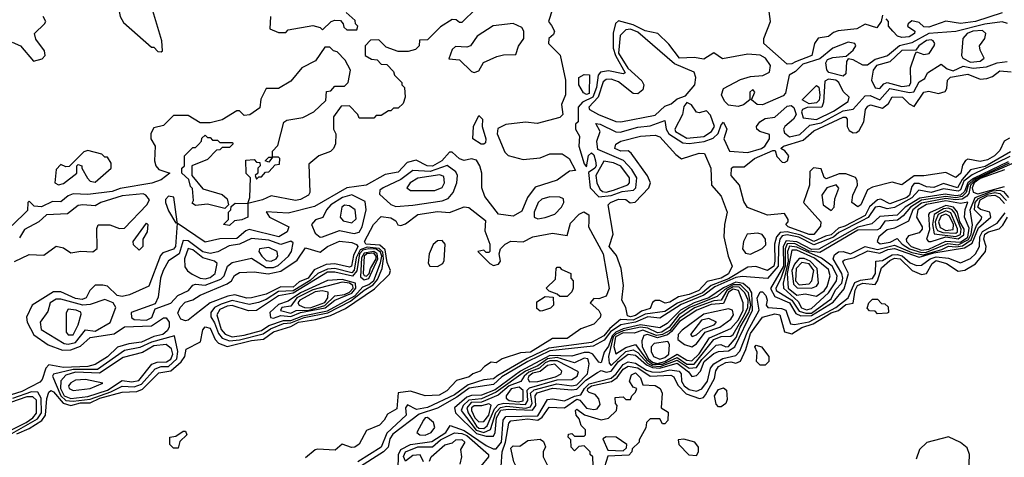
# Model space of a CAD drawing. Extents: x 2889633 to 3052318, y 540750 to 918690.
# Tile 35 of 256: x 3017106 to 3021134, y 562593 to 564382. Entities that reach past the tile are written whole.
import ezdxf

# ---------------------------------------------------------------- set-up
doc = ezdxf.new("R2010")
doc.units = 0

msp = doc.modelspace()

# ---------------------------------------------------------------- linework, layer by layer
at = {"layer": '0CON02XD'}
for points in [[(3017685, 564250), (3017690, 564255), (3017687.5, 564295), (3017638.3, 564458.3), (3017605, 564466.7), (3017520.5, 564429.5), (3017513.3, 564415), (3017516.7, 564395), (3017530.7, 564370.7), (3017645, 564270), (3017655, 564270), (3017671.7, 564251.7), (3017685, 564250)], [(3019286.2, 564425), (3019268.8, 564375), (3019281.7, 564358.3), (3019294.2, 564335), (3019289.1, 564320.9), (3019270, 564305), (3019269.2, 564285), (3019316.8, 564236.8), (3019339.2, 564135), (3019339.2, 564075), (3019322, 564035), (3019327.5, 563995), (3019315, 563982.5), (3019223, 563957), (3019175, 563963.3), (3019095, 563953.8), (3019062.3, 563937.7), (3019060, 563915), (3019090.8, 563840.8), (3019105, 563826.7), (3019165, 563810), (3019235, 563816.7), (3019275, 563833.8), (3019325, 563833.3), (3019353.3, 563815), (3019380, 563765), (3019355, 563763.3), (3019305, 563726), (3019215, 563696.7), (3019183.3, 563655), (3019160.3, 563599.6), (3019125, 563578.8), (3019065, 563587.5), (3019009.5, 563659.5), (3018996.7, 563695), (3018996.7, 563755), (3018988.8, 563785), (3018975, 563807.5), (3018955, 563812.5), (3018925, 563806.7), (3018905, 563813.3), (3018875, 563840), (3018865, 563840), (3018832.5, 563805), (3018795, 563783.3), (3018772.5, 563785), (3018727.5, 563807.5), (3018691.2, 563798.8), (3018655, 563758), (3018601.2, 563748.8), (3018523.9, 563706.1), (3018445, 563694.2), (3018312.3, 563617.7), (3018205, 563591.2), (3018115, 563596.7), (3018127.5, 563575), (3018207.5, 563535), (3018200, 563515), (3018165.6, 563494.4), (3018045, 563524), (3018030.9, 563519.1), (3017995, 563487.5), (3017925, 563486), (3017865, 563472.5), (3017750, 563550), (3017744.2, 563455), (3017735, 563444), (3017691.2, 563428.8), (3017681.7, 563418.3), (3017635, 563292.5), (3017555, 563256.7), (3017525, 563250), (3017505, 563254), (3017465, 563292.5), (3017446.4, 563296.4), (3017415, 563296.7), (3017393.8, 563275)], [(3018973, 564427), (3018915, 564370), (3018905, 564370), (3018891.7, 564381.7), (3018875, 564382.5), (3018827, 564353), (3018775, 564300), (3018741.7, 564298.3), (3018740, 564275), (3018725, 564260), (3018695, 564252.5), (3018655, 564252.5), (3018605, 564270), (3018575, 564300), (3018541.7, 564298.3), (3018520, 564275), (3018520, 564235), (3018545, 564220), (3018568.3, 564218.3), (3018585, 564200), (3018608.3, 564198.3), (3018635, 564170)], [(3020635, 564400), (3020630, 564375), (3020611.7, 564348.3), (3020565, 564363.3), (3020530, 564345), (3020453.9, 564336.1), (3020435, 564330), (3020415, 564313.3), (3020373, 564307), (3020357.5, 564285), (3020346.7, 564235), (3020280, 564210), (3020265, 564201.2), (3020245, 564200), (3020150, 564285), (3020150, 564305), (3020177.5, 564375), (3020172.5, 564415)], [(3017075, 564290), (3017110, 564275), (3017163, 564213), (3017198.3, 564221.7), (3017210, 564235), (3017207.5, 564255), (3017171.7, 564301.7), (3017167.5, 564325), (3017207.5, 564365), (3017212.5, 564375), (3017202.5, 564395)], [(3018132.5, 564395), (3018130, 564345), (3018165, 564330), (3018195, 564330)], [(3018195, 564330), (3018205, 564340), (3018305, 564357.5), (3018335, 564350), (3018345, 564340), (3018380, 564375), (3018395, 564380), (3018418.3, 564378.3), (3018430, 564365), (3018431.7, 564351.7), (3018445, 564340), (3018485, 564340), (3018490, 564355), (3018480, 564365), (3018478.3, 564378.3), (3018441.7, 564411.7)], [(3021147, 564367), (3021125, 564373.8), (3021054.2, 564364.2), (3020935, 564333.8), (3020825, 564325.5), (3020755, 564286.9), (3020704.5, 564275.5), (3020656.2, 564233.8), (3020605, 564219.4), (3020574.5, 564195.5), (3020555, 564195.5), (3020515, 564218), (3020495, 564222.5), (3020488.8, 564211.2), (3020485, 564160), (3020475, 564151.2), (3020415.5, 564165.5), (3020407.6, 564177.6), (3020404.2, 564205.8), (3020411.2, 564218.8), (3020432.5, 564227.5), (3020487.5, 564232.5), (3020515, 564256.7), (3020526.2, 564275), (3020522.5, 564285), (3020495, 564290), (3020432.5, 564265), (3020378.7, 564221.3), (3020309.4, 564200.6), (3020280.3, 564169.6), (3020253.8, 564155), (3020245.5, 564115.5), (3020238.3, 564081.7), (3020229.8, 564070.2), (3020145, 564034.5), (3020123.3, 564035), (3020100, 564055), (3020113.3, 564085), (3020105, 564096.2), (3020092.5, 564085), (3020093.3, 564055), (3020066.6, 564033.4), (3020045, 564027.5), (3020005, 564032.5), (3019989.3, 564049.3), (3019977.5, 564075), (3019985, 564100), (3020055, 564137.5), (3020095, 564149.2), (3020146, 564154), (3020173, 564167), (3020176.7, 564195), (3020156.7, 564225), (3020135, 564237.5), (3020085, 564240.8), (3019981.7, 564221.7), (3019945, 564246.2), (3019905, 564220), (3019865, 564226.7), (3019805, 564224.3), (3019761.2, 564281.2), (3019716.1, 564326.1), (3019665, 564336), (3019615, 564361.1), (3019555, 564376.7), (3019543, 564367), (3019533.6, 564326.4), (3019534, 564265), (3019543.3, 564235), (3019582.5, 564165), (3019575, 564160), (3019515, 564172.5), (3019482.2, 564167.8), (3019472.9, 564155), (3019465.4, 564104.6), (3019451.1, 564065), (3019408.8, 564045), (3019390, 564025), (3019390, 563965), (3019380, 563955), (3019380, 563935), (3019396.4, 563906.4), (3019393.3, 563865), (3019415, 563792.5), (3019425, 563780), (3019433, 563827), (3019445, 563837.5), (3019455, 563830), (3019462, 563805), (3019464, 563785), (3019458.6, 563775), (3019433.3, 563756.7), (3019440, 563695), (3019475, 563658)], [(3021125, 564410), (3021015.5, 564374.5), (3020955, 564366), (3020895, 564376.2), (3020825, 564350.8), (3020805, 564353.3), (3020785, 564370), (3020755, 564377.5), (3020740, 564365), (3020737.5, 564355), (3020767.5, 564335), (3020766.7, 564325), (3020745, 564312.5), (3020715, 564308.8), (3020697.5, 564315), (3020677.5, 564335), (3020660, 564355), (3020660, 564375), (3020650, 564385)], [(3018965, 564166.7), (3018985, 564173.3), (3019003.6, 564206.4), (3019058.3, 564231.7), (3019085, 564238.8), (3019135, 564240), (3019146.4, 564273.6), (3019168.8, 564305), (3019168.8, 564335), (3019160, 564350), (3019125, 564366.7), (3019043.6, 564356.4), (3018977.5, 564315), (3018950, 564275), (3018935, 564270), (3018888.3, 564271.7), (3018875, 564260), (3018861.7, 564221.7), (3018905, 564217.5), (3018955, 564170), (3018965, 564166.7)], [(3019565, 563964), (3019705, 563992), (3019745, 564028), (3019771.4, 564038.6), (3019795, 564058), (3019829.3, 564070.7), (3019867.5, 564115), (3019872.5, 564145), (3019865, 564167.5), (3019785, 564201.2), (3019635, 564330.5), (3019605, 564343.6), (3019585, 564340.6), (3019562.3, 564317.7), (3019556.2, 564245), (3019594.2, 564184.2), (3019651.7, 564131.7), (3019658.9, 564115), (3019655.7, 564095), (3019635, 564079.2), (3019615, 564080), (3019555, 564128), (3019525, 564139.2), (3019505, 564138), (3019492.5, 564127.5), (3019472.2, 564065), (3019433.8, 564025), (3019436.7, 564015), (3019473.3, 563995), (3019545, 563966), (3019565, 563964)], [(3020995, 564208.1), (3021035, 564212.9), (3021052, 564225), (3021035, 564257.5), (3021032.5, 564275), (3021054, 564305), (3021058, 564325), (3021045, 564337.1), (3021005, 564334.5), (3020982, 564325), (3020964.4, 564305.6), (3020958.8, 564235), (3020964.2, 564224.2), (3020995, 564208.1)], [(3020625, 564101.2), (3020640.5, 564119.5), (3020655, 564125.6), (3020715, 564109.5), (3020746.5, 564113.5), (3020752, 564125), (3020749.4, 564185), (3020768.8, 564241.2), (3020775, 564250), (3020805, 564240), (3020825.8, 564244.2), (3020846.7, 564275), (3020850, 564285), (3020843.3, 564295), (3020835, 564300), (3020815, 564297.1), (3020783.8, 564275), (3020772.5, 564257.5), (3020715, 564255.6), (3020665, 564210), (3020611.2, 564195), (3020598, 564175), (3020590.8, 564135), (3020605, 564103.8), (3020625, 564101.2)], [(3018635, 564170), (3018640, 564155), (3018670, 564125), (3018670, 564115), (3018680, 564105), (3018682.5, 564065), (3018675, 564040), (3018655, 564020), (3018635, 564020), (3018625, 564010), (3018615, 564010), (3018585, 563990), (3018565, 563990), (3018555, 563980), (3018495, 563980), (3018490, 563995), (3018455, 564030), (3018421.7, 564028.3), (3018390, 563985), (3018390, 563935), (3018400, 563915), (3018397.5, 563875), (3018390, 563855), (3018377, 563843), (3018330, 563825), (3018288.3, 563791.7), (3018292.5, 563675), (3018287.5, 563665), (3018255, 563646.7), (3018235, 563643.3), (3018135, 563662.5), (3018100, 563645), (3018040, 563630), (3018040, 563575), (3018015, 563563.3), (3017985, 563560), (3017965, 563540), (3017940, 563545), (3017960, 563565), (3017960, 563595), (3017970, 563605), (3017971.7, 563618.3), (3017988.3, 563631.7), (3018040, 563630), (3018047.5, 563655), (3018050, 563735), (3018033, 563753), (3018031.7, 563808.3), (3018065, 563810), (3018075, 563800), (3018088.3, 563798.3), (3018090, 563785), (3018080, 563775), (3018080, 563755), (3018070, 563745), (3018075, 563730), (3018085, 563740), (3018095, 563740), (3018111.7, 563758.3), (3018125, 563760), (3018151.7, 563788.3), (3018168.3, 563791.7), (3018170, 563815), (3018165, 563820), (3018140, 563820), (3018125, 563800), (3018110, 563805), (3018125, 563820), (3018140, 563820), (3018140, 563845), (3018161.7, 563868.3), (3018187, 563963), (3018198.3, 563971.7), (3018265, 563982.5), (3018310, 564005), (3018358.3, 564051.7), (3018361.7, 564088.3), (3018378.3, 564091.7), (3018395, 564110), (3018435, 564110), (3018450, 564125), (3018460, 564175), (3018437, 564217), (3018405, 564250), (3018390, 564255), (3018375, 564270), (3018355, 564270), (3018316.4, 564213.6), (3018260, 564185), (3018215, 564130), (3018165, 564100), (3018115, 564100), (3018093, 564057), (3018088.3, 564021.7), (3018047, 563993), (3018025, 563990), (3018005, 564010), (3017995, 564010), (3017935, 563972.5), (3017885, 563960), (3017845, 563960), (3017795, 563990), (3017735, 563990), (3017695, 563950), (3017655, 563940), (3017643, 563917), (3017642.5, 563895), (3017660, 563865), (3017657.5, 563805), (3017662.5, 563785), (3017675, 563770), (3017720, 563755), (3017685, 563727.5), (3017646.1, 563713.9), (3017517.7, 563692.3), (3017485, 563680), (3017385, 563667.5), (3017325, 563670), (3017305, 563662.5), (3017275, 563637.5), (3017240.7, 563639.3), (3017195, 563617.5), (3017165, 563620), (3017145, 563640), (3017140, 563635), (3017138.3, 563601.7), (3017075, 563540)], [(3019475, 563658), (3019525, 563663.5), (3019570.9, 563679.1), (3019616.7, 563685), (3019626.2, 563695), (3019630, 563735), (3019609.5, 563769.5), (3019576.7, 563806.7), (3019470.7, 563850.7), (3019467.5, 563885), (3019480, 563925), (3019463, 563957), (3019480, 563955), (3019545, 563923.8), (3019562.3, 563922.3), (3019635, 563942), (3019685, 563948), (3019745, 563970), (3019750, 563935), (3019762, 563915), (3019818.3, 563878.3), (3019845, 563875.5), (3019906.6, 563883.4), (3019942.5, 563897.5), (3019962.7, 563917.3), (3019975, 563952.5), (3019985, 563962.5), (3019998.6, 563935), (3019986.7, 563895), (3020010, 563845), (3020085, 563839.4), (3020140, 563855), (3020154.5, 563865.5), (3020173.8, 563895), (3020173.3, 563913.3), (3020133.3, 563925), (3020121.2, 563935), (3020120, 563945), (3020134, 563965), (3020155, 563978.1), (3020195, 563983.1), (3020245, 564028), (3020261.7, 564031.7), (3020272.9, 564022.9), (3020281.9, 563995), (3020271.9, 563975), (3020235.7, 563945), (3020230, 563935), (3020235, 563920), (3020255, 563902.9), (3020297.2, 563912.8), (3020338.7, 563951.3), (3020385, 563960.5), (3020475, 564010), (3020515, 564016), (3020565, 564070), (3020585, 564072), (3020625, 564054), (3020665, 564100), (3020745.8, 564084.2), (3020763, 564087), (3020785, 564127.5), (3020808.3, 564141.7), (3020820, 564165), (3020875, 564200), (3020900.3, 564180.4), (3020925, 564173.3), (3020965, 564191.4), (3021005.8, 564184.2), (3021061.2, 564188.8), (3021104.3, 564205.7), (3021145, 564211.2)], [(3020355, 563503.3), (3020335, 563504.4), (3020250, 563535), (3020240, 563545), (3020250, 563555), (3020250, 563565), (3020235, 563590), (3020165, 563582.5), (3020083.6, 563613.6), (3020068.3, 563638.3), (3020050, 563705), (3020016, 563745), (3020017.5, 563775), (3020025, 563780), (3020069.5, 563780.5), (3020112.5, 563815), (3020187, 563847), (3020197, 563847), (3020202.7, 563822.7), (3020225, 563800), (3020235, 563797.5), (3020247.5, 563805), (3020252.5, 563825), (3020236.4, 563846.4), (3020220, 563855), (3020230, 563865), (3020310.8, 563889.2), (3020355, 563927.5), (3020475, 563983.8), (3020485, 563983.3), (3020491.2, 563975), (3020491.2, 563945), (3020498.8, 563928.8), (3020515, 563920), (3020529.5, 563920.5), (3020540.5, 563929.5), (3020558.8, 563965), (3020566.2, 564015), (3020575, 564028.8), (3020586.4, 564033.6), (3020635, 564020), (3020660, 564040), (3020675, 564066.7), (3020717.5, 564065), (3020745, 564037.5), (3020765, 564027.5), (3020805, 564086), (3020825, 564089.2), (3020865, 564080.8), (3020891.7, 564088.3), (3020899.3, 564100.7), (3020901.2, 564135), (3020913.3, 564146.7), (3020985, 564158.8), (3021035, 564138.8), (3021061.7, 564141.7), (3021085, 564150), (3021115, 564173.3), (3021161.7, 564168.3)], [(3019425, 564076.7), (3019412.3, 564082.3), (3019393.3, 564115), (3019393.3, 564145), (3019415, 564157.5), (3019436.4, 564156.4), (3019435, 564080), (3019425, 564076.7)], [(3020365, 563974.5), (3020435, 564008.6), (3020495, 564047.5), (3020498.8, 564065), (3020475, 564088), (3020457.1, 564125), (3020445, 564134.4), (3020415, 564138.9), (3020400, 564130), (3020394.5, 564045), (3020386.7, 564025), (3020327.1, 564022.9), (3020308, 564015), (3020304.4, 564005), (3020310.8, 563980.8), (3020365, 563974.5)], [(3020335, 564038.5), (3020306.7, 564055), (3020365, 564113.3), (3020375.5, 564105.5), (3020379.6, 564075), (3020376.7, 564053.3), (3020365, 564041.5), (3020335, 564038.5)], [(3019835, 563897.8), (3019905, 563904.5), (3019935.7, 563925), (3019947.8, 563945), (3019932, 563992), (3019915, 564010), (3019885, 564000.8), (3019875, 564004), (3019853.9, 564033.9), (3019835, 564043.3), (3019822.5, 564027.5), (3019818, 563995), (3019786, 563935), (3019789.2, 563925), (3019835, 563897.8)], [(3019005, 563872.5), (3018993.3, 563873.3), (3018960, 563895), (3018962.5, 563945), (3018985, 563990), (3019000, 563975), (3018997.5, 563945), (3019012.5, 563895), (3019011.7, 563878.3), (3019005, 563872.5)], [(3017945, 563610), (3017875, 563627.5), (3017825, 563622.5), (3017811.7, 563631.7), (3017817.5, 563642.5), (3017812.5, 563692.5), (3017805, 563700), (3017798.3, 563728.3), (3017770, 563755), (3017770, 563775), (3017780, 563785), (3017780, 563825), (3017815, 563860), (3017825, 563860), (3017838.3, 563871.7), (3017850, 563885), (3017851.7, 563898.3), (3017865, 563910), (3017875, 563900), (3017885, 563900), (3017895, 563890), (3017915, 563890), (3017925, 563880), (3017975, 563880), (3017980, 563875), (3017965, 563860), (3017935, 563860), (3017925, 563850), (3017911.7, 563848.3), (3017875, 563810), (3017810, 563785), (3017810, 563745), (3017855, 563690), (3017935, 563666.7), (3017955, 563650), (3017960, 563625), (3017945, 563610)], [(3019605, 563167.1), (3019591.8, 563171.8), (3019585.6, 563205.6), (3019568.8, 563235), (3019576, 563295), (3019566, 563365), (3019547.7, 563417.7), (3019518, 563455), (3019534, 563505), (3019513.3, 563625), (3019522.5, 563635), (3019555, 563648), (3019585, 563646.7), (3019603.9, 563633.9), (3019623.9, 563636.1), (3019680, 563695), (3019686.7, 563715), (3019674.1, 563744.1), (3019607, 563837), (3019595, 563846.2), (3019565, 563844.2), (3019540, 563855), (3019545, 563872.5), (3019565, 563886), (3019645, 563906), (3019705, 563910), (3019725, 563902.5), (3019790.5, 563830.5), (3019813.6, 563813.6), (3019885, 563836.7), (3019907.5, 563835), (3019933.3, 563775), (3019936.7, 563705), (3019975, 563660), (3020000, 563595), (3019988.8, 563545), (3019986.7, 563495), (3020004, 563415), (3020020, 563375), (3020005, 563342.9), (3019976.2, 563325), (3019918.6, 563311.4), (3019883.8, 563275), (3019845, 563258.1), (3019801.2, 563248.8), (3019765, 563226.7), (3019746.4, 563223.6), (3019725, 563234), (3019705, 563233.8), (3019694.2, 563225.8), (3019685, 563200.8), (3019649.6, 563190.4), (3019625, 563173.3), (3019605, 563167.1)], [(3021155, 563897.5), (3021132.5, 563885), (3021115, 563847.5), (3021093.3, 563825), (3021065, 563808.8), (3021035, 563802), (3020985, 563811.2), (3020975, 563806.7), (3020962.5, 563787.5), (3020955.8, 563755), (3020935, 563737.5), (3020895, 563757.5), (3020805, 563743.8), (3020765, 563744.2), (3020715, 563707.5), (3020675, 563717.5), (3020595, 563697.5), (3020573.6, 563686.4), (3020547.5, 563625), (3020535, 563617.5), (3020510, 563635), (3020513.8, 563665), (3020533.3, 563705), (3020532.5, 563725), (3020525, 563737.5), (3020485, 563751.2), (3020458.3, 563751.7), (3020405, 563731.2), (3020396.4, 563736.4), (3020385, 563772.5), (3020353, 563777), (3020338.3, 563761.7), (3020336.7, 563705), (3020312.5, 563635), (3020383.3, 563555), (3020382.5, 563537.5), (3020355, 563503.3)], [(3017265, 563707.5), (3017285, 563712.5), (3017340, 563755), (3017340, 563785), (3017345, 563790), (3017360, 563785), (3017360, 563775), (3017383.6, 563733.6), (3017395, 563722.5), (3017415, 563717.5), (3017480, 563775), (3017480, 563795), (3017465, 563820), (3017455, 563820), (3017441.7, 563831.7), (3017385, 563847.5), (3017368.3, 563841.7), (3017308.3, 563781.7), (3017295, 563780), (3017275, 563790), (3017255, 563770), (3017250, 563715), (3017265, 563707.5)], [(3021157, 563823), (3021002, 563748), (3020968.5, 563721.5), (3020955, 563686.7), (3020945, 563680.6), (3020885, 563690.4), (3020835, 563676.1), (3020784.5, 563685.5), (3020755, 563653.3), (3020685, 563614.6), (3020655, 563608.8), (3020625, 563618.6), (3020605, 563615.5), (3020577, 563573), (3020550.4, 563559.6), (3020457.5, 563512.5), (3020435, 563493), (3020355, 563461.4), (3020292.7, 563492.7), (3020245, 563502.1), (3020225, 563498.8), (3020215.9, 563485), (3020210, 563455), (3020209.3, 563375), (3020165, 563323.5), (3020061.7, 563331.7), (3020035, 563327.7), (3019950.2, 563289.8), (3019905, 563255.9), (3019812.3, 563217.7), (3019725, 563162.1), (3019675, 563166.8), (3019625, 563146.2), (3019565, 563134.1), (3019523.4, 563106.6), (3019497.6, 563072.4), (3019452.6, 563047.4), (3019275, 563028), (3019185, 562984.7), (3019078.4, 562921.6), (3019045, 562891.2), (3018945, 562876.1), (3018895, 562839.2), (3018815, 562794.5), (3018740.8, 562769.1), (3018632.7, 562687.3), (3018620.9, 562669.1), (3018613.3, 562635), (3018595, 562615.5), (3018485, 562546.4)], [(3021158.9, 563841.1), (3021055, 563782), (3020995, 563768.8), (3020961, 563729), (3020942.5, 563695), (3020885, 563712.5), (3020845, 563696), (3020815, 563699.2), (3020785, 563712.9), (3020765, 563712.5), (3020755, 563700), (3020746.5, 563665), (3020735.6, 563655), (3020665, 563629.4), (3020628.3, 563648.3), (3020615, 563645.8), (3020582.6, 563617.4), (3020565, 563581.1), (3020481.5, 563538.5), (3020455, 563529.2), (3020425, 563502.1), (3020402.3, 563497.7), (3020355, 563474.6), (3020301.7, 563501.8), (3020245, 563514.1), (3020217.4, 563512.6), (3020201.4, 563495), (3020193.8, 563465), (3020195.5, 563395), (3020190.8, 563375), (3020165, 563356.7), (3020117, 563373), (3020085, 563370), (3020005, 563323), (3019934.1, 563295.9), (3019899.4, 563265), (3019797.2, 563222.8), (3019745, 563189.5), (3019665, 563178.9), (3019615, 563153.7), (3019564.2, 563155.8), (3019520.4, 563119.6), (3019495, 563089.4), (3019445, 563061.9), (3019270.7, 563039.3), (3019182.4, 562997.7), (3019062.1, 562927.9), (3019045, 562914.3), (3019005, 562910), (3018940.8, 562889.2), (3018885, 562849.1), (3018775, 562797.1), (3018728.8, 562788.8), (3018692, 562808), (3018684.3, 562795.7), (3018686.7, 562765), (3018608.5, 562691.5), (3018585, 562634), (3018490, 562575)], [(3018645, 563618.8), (3018715, 563624), (3018835, 563641.2), (3018858.8, 563651.2), (3018878.8, 563675), (3018893.8, 563715), (3018896.7, 563745), (3018890.5, 563760.5), (3018855, 563785.8), (3018785, 563761.5), (3018715, 563766), (3018665, 563729.2), (3018592.5, 563695), (3018580, 563685), (3018578.3, 563668.3), (3018625, 563626.7), (3018645, 563618.8)], [(3019505, 563676.5), (3019535, 563684.6), (3019593.5, 563706.5), (3019600, 563715), (3019600.6, 563735), (3019565, 563782.9), (3019535, 563797.1), (3019495.8, 563804.2), (3019462.5, 563745), (3019467.3, 563715), (3019479.2, 563689.2), (3019490, 563680), (3019505, 563676.5)], [(3021148.9, 563801.1), (3021007.1, 563732.9), (3020984.2, 563715), (3020970.9, 563679.1), (3020954.8, 563665.2), (3020935, 563662), (3020891.8, 563668.2), (3020787.8, 563652.2), (3020727.8, 563615), (3020695, 563582.5), (3020625, 563577.8), (3020592.2, 563547.8), (3020535, 563533.6), (3020375, 563443.3), (3020345, 563442), (3020285, 563474.2), (3020241.8, 563478.2), (3020229.6, 563455), (3020230.2, 563375), (3020176.7, 563283.3), (3020195, 563250.5), (3020254.7, 563224.7), (3020280.8, 563180.8), (3020302, 563172)], [(3021154.1, 563795.9), (3021010.9, 563729.1), (3020986.5, 563705), (3020978.4, 563675), (3020961, 563659), (3020935, 563653.9), (3020895, 563659.8), (3020795, 563643.6), (3020749.5, 563615), (3020720.4, 563579.6), (3020697.3, 563562.7), (3020645, 563558.6), (3020625, 563528), (3020615, 563522.9), (3020535, 563521.5), (3020379.8, 563430.2), (3020335.9, 563435.9), (3020275, 563467.3), (3020245, 563465.4), (3020237.2, 563445), (3020238, 563375), (3020218.9, 563321.1), (3020198.6, 563285), (3020200, 563275), (3020264.4, 563235), (3020295, 563190.9), (3020322.2, 563182.2)], [(3021165, 563792.6), (3021020.4, 563729.6), (3020995.2, 563705), (3020988.8, 563671.2), (3020979.8, 563660.2), (3020961.7, 563648.3), (3020934.7, 563645.3), (3020895, 563651.1), (3020795, 563632.2), (3020759.5, 563605), (3020742, 563558), (3020685, 563530), (3020655, 563522.5), (3020620.8, 563495), (3020613.8, 563475), (3020625.7, 563465.7), (3020667.1, 563472.9), (3020695, 563487.5), (3020715.6, 563465), (3020745.6, 563445), (3020795, 563430)], [(3018705, 563683.3), (3018805, 563684), (3018833.9, 563696.1), (3018843.8, 563715), (3018840.7, 563740.7), (3018825, 563748), (3018735, 563733.8), (3018703.3, 563715), (3018690, 563695), (3018705, 563683.3)], [(3021135, 563767.9), (3021035, 563732.9), (3021011, 563715), (3021001.7, 563695), (3021006.9, 563677), (3021025, 563669.6), (3021135, 563700)], [(3020425, 563602.5), (3020437.5, 563615), (3020440.7, 563649.3), (3020456.4, 563693.6), (3020446.4, 563706.4), (3020407.5, 563695), (3020387.5, 563665), (3020392.5, 563625), (3020425, 563602.5)], [(3017085, 563393.8), (3017145, 563422.5), (3017205, 563420), (3017255, 563456.7), (3017285, 563450), (3017315, 563428.8), (3017356.4, 563436.4), (3017405, 563432.5), (3017423, 563447), (3017421.2, 563528.8), (3017427, 563543), (3017475, 563543.3), (3017515, 563528.8), (3017535, 563530), (3017626.7, 563625), (3017637.5, 563645), (3017622.5, 563665), (3017610.7, 563670.7), (3017525, 563661.9), (3017437.5, 563635), (3017415, 563621.2), (3017365, 563625.8), (3017345, 563622), (3017301.2, 563588.8), (3017216.4, 563583.6), (3017184.4, 563555.6), (3017125.9, 563524.1), (3017105, 563490)], [(3017745, 563550), (3017750, 563555), (3017737, 563657), (3017715, 563660), (3017703.3, 563646.7), (3017702.5, 563635), (3017715, 563600), (3017745, 563550)], [(3018335, 563493.3), (3018345, 563493.8), (3018415, 563520), (3018475, 563508), (3018495, 563513.8), (3018507.5, 563535), (3018523.8, 563605), (3018519.3, 563639.3), (3018465, 563665.8), (3018426.7, 563655), (3018378.8, 563625), (3018361.2, 563605), (3018346.4, 563573.6), (3018316.4, 563563.6), (3018300, 563545), (3018315, 563510), (3018335, 563493.3)], [(3019225, 563567.5), (3019255, 563573.3), (3019295, 563587.5), (3019322.5, 563615), (3019332.5, 563635), (3019330, 563650), (3019315, 563656.7), (3019275, 563658), (3019242.3, 563647.7), (3019226.7, 563635), (3019210, 563595), (3019210, 563575), (3019225, 563567.5)], [(3020302, 563172), (3020345, 563172.3), (3020433.1, 563226.9), (3020478.5, 563281.4), (3020496.2, 563345), (3020476, 563385), (3020473.8, 563395), (3020480, 563400), (3020520, 563410), (3020575, 563436.5), (3020625, 563426.9), (3020657.4, 563442.6), (3020685, 563446), (3020785, 563410.9), (3020845, 563428.5), (3020970.5, 563449.5), (3021001.7, 563468.3), (3021028.5, 563531.5), (3021078.9, 563575), (3021074.5, 563594.5), (3021036.2, 563606.2), (3021025.6, 563615), (3021035, 563645.3), (3021065, 563661.3), (3021095, 563664.6), (3021113.3, 563655), (3021135, 563630.5)], [(3020322.2, 563182.2), (3020345, 563183), (3020425, 563241.4), (3020442.8, 563277.2), (3020468.9, 563305), (3020473.5, 563325), (3020468.9, 563345), (3020434, 563405), (3020439.7, 563420.3), (3020455, 563432.9), (3020474.3, 563434.3), (3020505, 563424.5), (3020564.5, 563455.5), (3020615, 563442.1), (3020685, 563460), (3020755, 563429.7), (3020801.4, 563421.4), (3020877.7, 563442.3), (3020905, 563456), (3020935, 563452.9), (3020962.1, 563457.9), (3020997.9, 563482.1), (3021019.4, 563540.6), (3021039.2, 563565), (3021041.2, 563575), (3021011.2, 563605), (3021015, 563634.2), (3021028.6, 563651.4), (3021065, 563668.7), (3021095.2, 563675.2), (3021115, 563671.5), (3021143.3, 563643.2)], [(3020795, 563430), (3020815, 563431.8), (3020902.3, 563467.7), (3020945, 563462.3), (3020987.2, 563482.8), (3020998.3, 563505), (3021003.6, 563543.6), (3020994.4, 563604.5), (3021014.7, 563655.3), (3021085, 563682), (3021115.3, 563685.3), (3021130.2, 563680.2), (3021151.1, 563655)], [(3017095, 562688.9), (3017145, 562710.5), (3017197, 562743), (3017211.5, 562765), (3017217, 562833), (3017225, 562860), (3017233.6, 562866.4), (3017245, 562861.2), (3017284.6, 562814.6), (3017315, 562804.5), (3017355, 562816.2), (3017395, 562816.2), (3017433.8, 562835), (3017525, 562859.4), (3017585, 562861.9), (3017608.3, 562871.7), (3017675, 562938.6), (3017725, 562946.7), (3017767.2, 562982.8), (3017782, 563005), (3017787.5, 563035), (3017846.2, 563065), (3017855.9, 563114.1), (3017865, 563126.2), (3017885, 563121.2), (3017905.8, 563075), (3017919.4, 563059.4), (3017955, 563045.6), (3018055, 563071.1), (3018103.4, 563076.6), (3018144.7, 563105.4), (3018215, 563127.8), (3018246.2, 563145), (3018317.1, 563157.1), (3018377.1, 563172.9), (3018438.9, 563201.1), (3018557.9, 563282.1), (3018618.3, 563341.7), (3018623, 563357), (3018608.9, 563388.9), (3018601.2, 563441.2), (3018579.6, 563459.6), (3018522.5, 563465), (3018516.7, 563475), (3018553.3, 563545), (3018585, 563577.5), (3018625, 563572.5), (3018645, 563560), (3018653.6, 563543.6), (3018665, 563540), (3018685, 563547.5), (3018735, 563586), (3018815, 563598), (3018865, 563593.3), (3018925, 563616.7), (3018943.6, 563613.6), (3019011.7, 563561.7), (3019009.3, 563519.3), (3019030, 563465), (3019030, 563435), (3019025, 563430), (3019015, 563430), (3019005, 563440), (3018980, 563435), (3019030, 563385), (3019045, 563377.5), (3019065, 563382.5), (3019072.5, 563395), (3019067.5, 563425), (3019072.5, 563445), (3019092.5, 563465), (3019115, 563476.2), (3019165, 563473.8), (3019205, 563493.8), (3019285, 563510), (3019345, 563500), (3019359.3, 563550.7), (3019395, 563587.5), (3019413.9, 563596.1), (3019433.6, 563583.6), (3019433.6, 563556.4), (3019432.5, 563535), (3019492.9, 563425), (3019517, 563283), (3019505, 563252), (3019475, 563241.2), (3019455, 563242.5), (3019440, 563225), (3019475, 563193.3), (3019483, 563177), (3019480, 563165), (3019455, 563137.5), (3019401.7, 563118.3), (3019345, 563078.8), (3019285, 563078.8), (3019195, 563023.1), (3019155, 563020), (3019080, 562995), (3019055, 562980), (3019035, 562982.5), (3019007.5, 562965), (3018990, 562945), (3018960, 562935), (3018945, 562922.5), (3018893, 562907), (3018853.3, 562865), (3018822.3, 562847.7), (3018765, 562843.8), (3018705, 562863.3), (3018655, 562856.7), (3018648.8, 562791.2), (3018610.7, 562769.3), (3018597.5, 562745), (3018577.5, 562725), (3018525, 562702.5), (3018495, 562647.5), (3018477.5, 562635), (3018463.9, 562633.9), (3018425, 562646.7), (3018397, 562623), (3018325, 562626), (3018315, 562624), (3018275, 562590.8)], [(3018465, 563551.2), (3018482.3, 563567.7), (3018478.8, 563605), (3018455, 563621.2), (3018435, 563623.3), (3018423.3, 563615), (3018416.7, 563575), (3018429.3, 563559.3), (3018465, 563551.2)], [(3020795, 563439.7), (3020825, 563443.9), (3020895, 563476.8), (3020955, 563472.4), (3020985, 563493.3), (3020990.3, 563530.3), (3020971.2, 563575), (3020973.3, 563606.7), (3020985, 563636.2), (3020955, 563631.1), (3020895, 563641.9), (3020815, 563626.7), (3020779.5, 563605), (3020774.4, 563575), (3020797.5, 563535), (3020797.1, 563525), (3020785, 563510.8), (3020741.7, 563498.3), (3020731.9, 563485), (3020733.1, 563475), (3020752.5, 563455), (3020795, 563439.7)], [(3020835, 563474.6), (3020895, 563494.8), (3020945, 563486.7), (3020968.1, 563501.9), (3020969.2, 563525), (3020951.9, 563555), (3020942.2, 563595), (3020925.6, 563615.6), (3020895, 563622.1), (3020827.3, 563592.7), (3020823.1, 563585), (3020827.4, 563522.6), (3020815.8, 563485), (3020823.3, 563475), (3020835, 563474.6)], [(3020935, 563495.9), (3020955, 563503.8), (3020956.7, 563525), (3020931.1, 563591.1), (3020920, 563605), (3020905, 563611.2), (3020885, 563608.9), (3020846.2, 563585), (3020839.7, 563545), (3020846.5, 563506.5), (3020935, 563495.9)], [(3018652.5, 562475), (3018655.5, 562605), (3018665.7, 562625), (3018705, 562645.4), (3018792.4, 562657.6), (3018850, 562695), (3018866.4, 562723.6), (3018925, 562702.5), (3019015, 562641.1), (3019042.5, 562627.5), (3019055, 562627.8), (3019076.9, 562655), (3019084.5, 562745), (3019095, 562760), (3019225, 562762.1), (3019265, 562830), (3019285, 562832.5), (3019335, 562824.3), (3019375, 562843.1), (3019401.9, 562848.1), (3019415.9, 562875), (3019435, 562894.1), (3019525, 562917.3), (3019546, 562934), (3019575, 562972.9), (3019595, 562983.8), (3019625, 562977.9), (3019669.7, 562949.6), (3019692.4, 562942.4), (3019725, 562941.3), (3019765, 562950.7), (3019804, 562945), (3019812.5, 562935), (3019813.5, 562905), (3019824.7, 562884.7), (3019845, 562870.5), (3019875, 562863.3), (3019896.3, 562873.7), (3019920, 562905), (3019932, 562958), (3019945.7, 562975), (3019982.4, 562997.6), (3020035, 563008.9), (3020052.4, 563027.6), (3020085, 563110), (3020130.6, 563195), (3020123.5, 563243.5), (3020135, 563269.2), (3020145, 563270), (3020158.2, 563255), (3020164.3, 563235), (3020160, 563215), (3020166.1, 563206.1), (3020222, 563202), (3020240, 563195), (3020259.2, 563139.2), (3020275, 563135.6), (3020335, 563147.2), (3020445, 563206.1), (3020494.7, 563245.4), (3020521.7, 563308.2), (3020545, 563317.8), (3020595, 563324.3), (3020606.9, 563345), (3020608.8, 563395), (3020635, 563398.2), (3020675, 563420.4), (3020695, 563421.6), (3020716.4, 563416.4), (3020748.7, 563388.7), (3020775, 563376.7), (3020795, 563378.6), (3020831.1, 563405), (3020855, 563412.3), (3020905, 563407.3), (3020955, 563387.5), (3020995, 563405.8), (3021015.4, 563424.6), (3021032.2, 563455), (3021033.5, 563495), (3021044.4, 563515.6), (3021105, 563550), (3021137.6, 563592.4)], [(3019076, 562555), (3019079.2, 562615), (3019092.9, 562655), (3019107.3, 562732.7), (3019115, 562742), (3019185, 562750.8), (3019225, 562745.4), (3019243, 562757), (3019271.7, 562798.3), (3019335, 562795.7), (3019385, 562830.5), (3019397.3, 562827.3), (3019425, 562794.3), (3019455, 562788), (3019468.6, 562791.4), (3019480.7, 562809.3), (3019475, 562832.5), (3019460, 562850), (3019435, 562857.5), (3019428.6, 562865), (3019430.5, 562875), (3019445, 562885.4), (3019527.3, 562902.7), (3019550.5, 562919.5), (3019575, 562952.9), (3019595, 562965.5), (3019635, 562958.5), (3019685.5, 562925.5), (3019769.4, 562929.4), (3019782, 562922), (3019798.6, 562888.6), (3019832.1, 562852.1), (3019886.4, 562833.6), (3019902.7, 562837.3), (3019912.1, 562847.9), (3019948.6, 562915), (3019953.2, 562946.8), (3019965, 562963.8), (3019995, 562980.8), (3020015, 562984), (3020035, 562977.5), (3020054.3, 562985.7), (3020076.7, 563033.3), (3020095, 563099.2), (3020145, 563166), (3020195, 563179.2), (3020215, 563176), (3020235, 563106.7), (3020265, 563098), (3020305, 563124.3), (3020351.6, 563138.4), (3020425, 563183.5), (3020455, 563193.1), (3020485, 563218.1), (3020515, 563223.3), (3020523.9, 563276.1), (3020532.9, 563295), (3020555, 563304.4), (3020605, 563300), (3020615.6, 563314.5), (3020631.7, 563368.3), (3020665, 563397.8), (3020685, 563407.1), (3020707.5, 563405), (3020757.4, 563357.4), (3020795, 563340), (3020815.9, 563344.1), (3020838, 563385), (3020855, 563397.5), (3020896.7, 563385), (3020945, 563354), (3020971.7, 563358.3), (3021015.6, 563384.5), (3021056.2, 563435), (3021059.2, 563455), (3021050, 563485), (3021054.4, 563505), (3021068.8, 563515), (3021112.7, 563527.3), (3021127.9, 563542.1), (3021146.2, 563575)], [(3020935, 563509.5), (3020941.9, 563515), (3020942.5, 563527.5), (3020915, 563592.7), (3020895, 563600), (3020862.9, 563585), (3020851.2, 563555), (3020853.2, 563533.2), (3020860.9, 563520.9), (3020882, 563512), (3020935, 563509.5)], [(3020895, 563520.8), (3020925, 563524.5), (3020926.4, 563545), (3020909.2, 563579.1), (3020895, 563587.3), (3020875, 563580), (3020864, 563555), (3020872, 563532), (3020895, 563520.8)], [(3017595, 563440), (3017571.7, 563461.7), (3017570, 563475), (3017625, 563550), (3017630, 563545), (3017627.5, 563515), (3017610, 563485), (3017610, 563455), (3017595, 563440)], [(3020095, 563423.3), (3020143.6, 563446.4), (3020158.3, 563461.7), (3020156.7, 563485), (3020143.6, 563503.6), (3020125, 563510), (3020082.5, 563505), (3020067.5, 563475), (3020063.3, 563445), (3020075, 563427.5), (3020095, 563423.3)], [(3017625, 563154.3), (3017646.2, 563165), (3017660, 563200), (3017725, 563223.3), (3017753.3, 563255), (3017796.7, 563275), (3017815, 563296.7), (3017825, 563301.2), (3017865, 563297.1), (3017929.1, 563320.9), (3017942, 563335), (3017955.9, 563374.1), (3017975, 563388.8), (3018055, 563406.7), (3018115, 563368.6), (3018145, 563369.4), (3018163.4, 563376.6), (3018206.2, 563415), (3018218, 563435), (3018225, 563470), (3018215, 563476.7), (3018175, 563462.5), (3018125, 563481.1), (3018055, 563487.5), (3018005.6, 563464.5), (3017963, 563457), (3017917.3, 563432.7), (3017885, 563425.8), (3017855, 563433.1), (3017795, 563478.6), (3017775, 563478.8), (3017759.2, 563425), (3017715, 563396.2), (3017693.2, 563356.8), (3017682.5, 563325), (3017672.3, 563247.7), (3017660, 563220), (3017562.5, 563185), (3017563.3, 563165), (3017575, 563156.7), (3017625, 563154.3)], [(3017785, 563151.4), (3017765, 563158), (3017752.7, 563182.7), (3017762, 563205), (3017783, 563227), (3017815, 563236.2), (3017845, 563256.2), (3017955, 563302), (3017972, 563315), (3017985, 563336.7), (3018005, 563348.8), (3018065, 563351.2), (3018123, 563343), (3018175, 563354.2), (3018241.2, 563398.8), (3018275, 563450), (3018335, 563431.2), (3018365.8, 563454.2), (3018415, 563476.2), (3018465, 563471.2), (3018483.6, 563463.6), (3018488.8, 563455), (3018472, 563418), (3018463.3, 563375), (3018455, 563370.8), (3018395, 563384.4), (3018359.2, 563380.8), (3018310.5, 563359.5), (3018286.7, 563325), (3018249.6, 563310.4), (3018225, 563288.9), (3018175, 563290.5), (3018115, 563260), (3018055, 563244.4), (3018035, 563243.1), (3017986.8, 563256.8), (3017958.3, 563251.7), (3017885.7, 563224.3), (3017823.3, 563175), (3017795, 563154.3), (3017785, 563151.4)], [(3017965, 563069.5), (3018005, 563073.8), (3018102.1, 563097.9), (3018131.9, 563118), (3018185, 563139.6), (3018215, 563143.4), (3018270, 563165), (3018366.9, 563183.1), (3018459.2, 563230.8), (3018515, 563276.5), (3018552.2, 563297.8), (3018570.4, 563319.6), (3018588.9, 563365), (3018594.8, 563405), (3018591.9, 563431.8), (3018577, 563447), (3018527.7, 563452.3), (3018498.3, 563441.7), (3018482, 563408), (3018475, 563358), (3018465, 563347.5), (3018395, 563364.6), (3018365, 563362), (3018325.3, 563344.8), (3018295, 563316.1), (3018225, 563274.3), (3018165, 563270.4), (3018115, 563238.5), (3018083.4, 563226.6), (3018045, 563218.1), (3017975, 563234.5), (3017930.2, 563219.8), (3017902.5, 563205), (3017888.1, 563185), (3017887.9, 563167.9), (3017902.9, 563142.9), (3017919.6, 563099.6), (3017935, 563080), (3017965, 563069.5)], [(3018135, 563394.3), (3018155.5, 563404.5), (3018162, 563415), (3018158.8, 563435), (3018125, 563451.2), (3018087.5, 563445), (3018083.8, 563435), (3018096.2, 563415), (3018115, 563398), (3018135, 563394.3)], [(3018815, 563373.3), (3018837.5, 563385), (3018843, 563397), (3018846.7, 563465), (3018835, 563480), (3018815, 563477.5), (3018797, 563463), (3018781.2, 563425), (3018777, 563387), (3018783.9, 563373.9), (3018815, 563373.3)], [(3020325, 563195.6), (3020345, 563201.4), (3020414.6, 563265.4), (3020447.5, 563315), (3020450.6, 563335), (3020429.4, 563375), (3020386.5, 563406.5), (3020285, 563452.3), (3020255, 563456.2), (3020246.6, 563435), (3020249.1, 563395), (3020229.6, 563305), (3020230.6, 563285), (3020290.7, 563230.7), (3020304.7, 563204.7), (3020325, 563195.6)], [(3017865, 563323.1), (3017885, 563328.6), (3017906.2, 563345), (3017913.8, 563385), (3017902.5, 563395), (3017855, 563408.9), (3017815, 563440.6), (3017795, 563446), (3017780.8, 563405), (3017782, 563372), (3017792.5, 563355), (3017812.2, 563342.2), (3017845, 563325.7), (3017865, 563323.1)], [(3017975, 563086.2), (3018025, 563092.7), (3018095, 563112.1), (3018125, 563131.5), (3018185, 563152.3), (3018215, 563152.3), (3018265, 563172), (3018365, 563191.8), (3018476.7, 563253.3), (3018509.7, 563290.3), (3018535, 563299.4), (3018554.5, 563315.5), (3018582, 563388), (3018587.2, 563415), (3018581.7, 563431.7), (3018565, 563443.8), (3018534.5, 563445.5), (3018510.2, 563439.8), (3018496, 563425), (3018484.7, 563355), (3018466.9, 563333.1), (3018395, 563350.4), (3018365, 563349.4), (3018225, 563264.3), (3018165, 563253.8), (3018075, 563192.9), (3018042.4, 563192.4), (3017975, 563213.3), (3017955, 563211.5), (3017925, 563196.9), (3017913.1, 563175), (3017930.4, 563115), (3017946.1, 563096.1), (3017975, 563086.2)], [(3018515, 563318.9), (3018535, 563324), (3018571.7, 563405), (3018569.1, 563425), (3018555, 563433.8), (3018515, 563427.1), (3018505, 563408), (3018500.6, 563330.6), (3018515, 563318.9)], [(3018525, 563333.8), (3018536, 563344), (3018540.7, 563365), (3018564.8, 563405), (3018565, 563415.5), (3018555, 563426.9), (3018525.6, 563425), (3018514.8, 563415), (3018510.9, 563345), (3018515, 563335.7), (3018525, 563333.8)], [(3020365, 563251.5), (3020396.5, 563273.5), (3020409.2, 563290.8), (3020420.8, 563335), (3020415, 563361.2), (3020357.4, 563407.4), (3020285, 563439.6), (3020265, 563440), (3020246.1, 563345), (3020249.2, 563285), (3020285, 563255.4), (3020318.9, 563261.1), (3020365, 563251.5)], [(3019345, 563250), (3019315, 563250), (3019305, 563260), (3019271.7, 563271.7), (3019260, 563285), (3019298.3, 563321.7), (3019300, 563365), (3019305, 563370), (3019315, 563370), (3019321.7, 563361.7), (3019360, 563345), (3019360, 563325), (3019370, 563315), (3019370, 563285), (3019365, 563270), (3019345, 563250)], [(3020345, 563284.6), (3020365, 563292.9), (3020374.3, 563305), (3020367.9, 563365), (3020340, 563395), (3020315, 563405.3), (3020294.7, 563405.3), (3020275, 563382.2), (3020265, 563356.2), (3020271, 563301.1), (3020286.5, 563286.5), (3020345, 563284.6)], [(3020295, 563298.8), (3020335, 563302.5), (3020347.1, 563315), (3020355, 563356.2), (3020335, 563384.5), (3020305, 563390), (3020282.5, 563365), (3020280, 563315), (3020295, 563298.8)], [(3018145, 563162.1), (3018175, 563173), (3018215, 563168.8), (3018254.8, 563185.2), (3018355.1, 563204.8), (3018395, 563235.5), (3018465.4, 563264.6), (3018480.8, 563285), (3018479.5, 563305), (3018425, 563319.5), (3018365, 563315.6), (3018255, 563265.2), (3018205, 563230.9), (3018165, 563218.2), (3018130, 563185), (3018132, 563165), (3018145, 563162.1)], [(3018215, 563182.5), (3018236.9, 563193.2), (3018290, 563195), (3018355, 563213.9), (3018395, 563253.6), (3018435, 563258.6), (3018455, 563268.2), (3018469.7, 563285), (3018469.3, 563295), (3018455.5, 563305.5), (3018425, 563308.9), (3018305, 563277.1), (3018240.4, 563245), (3018215, 563211.2), (3018178.8, 563205), (3018173, 563193), (3018215, 563182.5)], [(3019015, 562679.6), (3019045, 562680), (3019051.5, 562695), (3019056.5, 562755), (3019074.8, 562785.2), (3019105, 562790.6), (3019204, 562786), (3019217.7, 562805), (3019214.4, 562845), (3019223.4, 562856.6), (3019285, 562875.4), (3019365, 562868.5), (3019385, 562871.8), (3019422.2, 562907.8), (3019470, 562940), (3019485, 562947.5), (3019505, 562940.6), (3019525, 562944.6), (3019556.2, 562985), (3019595, 563014.6), (3019625, 563011.2), (3019670.5, 562970.5), (3019695, 562959.6), (3019725, 562958), (3019795, 562977.3), (3019842, 562942), (3019855, 562923.8), (3019875, 562927.5), (3019891.4, 562945), (3019905.9, 562984.1), (3019945, 563017.8), (3019964.5, 563025.5), (3020005, 563028), (3020030.9, 563045), (3020104.2, 563195), (3020100.9, 563265), (3020091.3, 563281.3), (3020065, 563304), (3020035, 563309.6), (3019985, 563285.7), (3019924.8, 563245.2), (3019864.9, 563225.2), (3019809.5, 563195), (3019755, 563140.6), (3019725, 563122.9), (3019645, 563134.3), (3019575, 563118.4), (3019545.4, 563104.6), (3019529.8, 563090.2), (3019515, 563047.1), (3019496.4, 563023.6), (3019485, 562980), (3019475, 562982.5), (3019450, 563015), (3019435, 563021.5), (3019415, 563021.8), (3019365, 563006.5), (3019275, 563009.3), (3019154.5, 562945), (3019051, 562869), (3018995, 562847.1), (3018955, 562846.2), (3018935, 562838.8), (3018884.6, 562795.4), (3018889.4, 562775), (3018975, 562690.3), (3019015, 562679.6)], [(3019845, 562957.3), (3019875, 562960.6), (3019896.6, 562993.4), (3019955, 563052), (3019973.9, 563053.9), (3019994.5, 563044.5), (3020005, 563046), (3020036.6, 563083.4), (3020053.2, 563125), (3020089.4, 563185), (3020096.5, 563213.5), (3020088, 563265), (3020055, 563298.2), (3020025, 563298), (3019990.9, 563279.1), (3019959.7, 563250.3), (3019846.5, 563205), (3019801.8, 563175), (3019762.7, 563125), (3019732.5, 563105), (3019715, 563101.3), (3019675, 563121.2), (3019645.3, 563124.7), (3019575, 563110.6), (3019545, 563096.7), (3019534.4, 563085), (3019514.4, 563005), (3019517.5, 562977.5), (3019525, 562968.8), (3019585, 563025.4), (3019615, 563031.8), (3019635, 563021.8), (3019675, 562976.8), (3019695, 562967), (3019725.4, 562964.6), (3019795, 562990), (3019845, 562957.3)], [(3019735, 562973.3), (3019795, 563001.4), (3019835, 562974.1), (3019865, 562974.5), (3019945, 563074.5), (3019975, 563087.1), (3020015, 563088.6), (3020024, 563095), (3020071.6, 563175), (3020084.6, 563205), (3020085.7, 563235.7), (3020072.7, 563265), (3020049, 563289), (3020025, 563289.6), (3019999.3, 563275), (3019975, 563235.6), (3019945, 563232.2), (3019866.2, 563203.8), (3019805, 563162.5), (3019765, 563112), (3019735, 563094.8), (3019710.9, 563090.9), (3019655, 563112.9), (3019620, 563100), (3019575, 563102.6), (3019542.7, 563085), (3019536.7, 563046.7), (3019545, 563015.8), (3019585, 563042.1), (3019625, 563054.2), (3019671.2, 562991.2), (3019695, 562974.1), (3019735, 562973.3)], [(3017393.8, 563275), (3017378.8, 563245), (3017361.7, 563238.3), (3017335, 563242.2), (3017275, 563269.2), (3017245, 563269.2), (3017157.5, 563215), (3017133.6, 563166.4), (3017136.2, 563145), (3017164.1, 563094.1), (3017222.3, 563052.3), (3017281.1, 563031.1), (3017315, 563031.9), (3017355, 563047.1), (3017395, 563082.9), (3017492.3, 563097.7), (3017535, 563126.2), (3017645, 563130), (3017695, 563163.8), (3017705, 563163.8), (3017717.1, 563145), (3017717.1, 563125), (3017709.8, 563110.2), (3017691.2, 563095), (3017655, 563086.9), (3017605, 563063.5), (3017552.8, 563057.2), (3017506.6, 563043.4), (3017465, 563004.2), (3017415, 562971.9), (3017385, 562963.8), (3017285, 562960.5), (3017225, 562971.2), (3017213.1, 562956.9), (3017198.3, 562911.7), (3017189.2, 562900.8), (3017115, 562862.7), (3017071.1, 562848.9)], [(3018295, 563204.4), (3018355, 563226.5), (3018367.1, 563245), (3018368.3, 563268.3), (3018343.8, 563273.8), (3018315, 563270), (3018252, 563235), (3018244.3, 563225), (3018248.8, 563215), (3018271.2, 563205), (3018295, 563204.4)], [(3019235, 563190), (3019221.7, 563201.7), (3019221.7, 563228.3), (3019255, 563250), (3019288.3, 563248.3), (3019290, 563215), (3019277, 563203), (3019245, 563192.5), (3019235, 563190)], [(3019715, 562976.7), (3019745, 562984.5), (3019795, 563014.6), (3019835, 562989.6), (3019855, 562987.5), (3019885, 563016.7), (3019928.5, 563081.5), (3020015, 563119.4), (3020046, 563155), (3020066.2, 563195), (3020065.8, 563225), (3020046.5, 563275), (3020025, 563280), (3020005, 563267.8), (3019985, 563221.2), (3019935, 563217.5), (3019875.8, 563194.2), (3019805, 563147.7), (3019773.1, 563106.9), (3019755.9, 563094.1), (3019715, 563080.9), (3019674.6, 563095.4), (3019658.9, 563091.1), (3019650.9, 563069.1), (3019652.3, 563045), (3019678.8, 562995), (3019695, 562982.3), (3019715, 562976.7)], [(3017305, 563055.7), (3017335, 563063.1), (3017375, 563113.8), (3017415, 563109.2), (3017476.4, 563143.6), (3017500, 563205), (3017488.8, 563225), (3017455, 563238.8), (3017395, 563217.5), (3017365, 563214.4), (3017275, 563239.2), (3017255, 563239.2), (3017231.2, 563225), (3017220.7, 563189.3), (3017190, 563145), (3017194, 563115), (3017288.6, 563058.6), (3017305, 563055.7)], [(3020615, 563180), (3020605, 563190), (3020581.7, 563191.7), (3020572.5, 563202.5), (3020580, 563225), (3020595, 563240), (3020615, 563240), (3020631.7, 563221.7), (3020645, 563220), (3020658.3, 563208.3), (3020660, 563185), (3020655, 563182.5), (3020615, 563180)], [(3017305, 563093.3), (3017325, 563093.8), (3017345.8, 563135), (3017358.3, 563178.3), (3017355.8, 563185.8), (3017337.5, 563195), (3017305, 563198.8), (3017296.1, 563183.9), (3017296.7, 563105), (3017305, 563093.3)], [(3019855, 563044.2), (3019875, 563057.5), (3019910.6, 563105), (3019970, 563125), (3020015, 563158.1), (3020026.4, 563175), (3020022.5, 563195), (3020005, 563200.5), (3019905, 563177.9), (3019816.6, 563113.4), (3019800, 563095), (3019798.8, 563075), (3019825, 563054), (3019855, 563044.2)], [(3019857, 563087), (3019875, 563094), (3019901.7, 563118.3), (3019946.7, 563135), (3019956.2, 563146.2), (3019925, 563160), (3019895, 563154.3), (3019850, 563095), (3019857, 563087)], [(3017325, 562822.5), (3017395, 562831.3), (3017479.6, 562860.4), (3017525, 562883.3), (3017575, 562881.5), (3017605, 562892.5), (3017660.8, 562955), (3017685, 562964.5), (3017715.4, 562964.6), (3017748.9, 562995), (3017753.3, 563025), (3017740, 563090), (3017645, 563063.6), (3017598.2, 563041.8), (3017535, 563030), (3017425, 562952.5), (3017325, 562951.4), (3017245, 562932.5), (3017240, 562925), (3017274.3, 562844.3), (3017295, 562825.4), (3017325, 562822.5)], [(3017315, 562834), (3017385, 562841.6), (3017465, 562867.1), (3017525, 562907.1), (3017565, 562901.5), (3017593, 562907), (3017646.8, 562973.2), (3017668.5, 562981.5), (3017706.2, 562983.8), (3017725, 562994.3), (3017732.2, 563015), (3017727.2, 563037.2), (3017705, 563054.3), (3017655, 563048.2), (3017608.9, 563021.1), (3017529.4, 563000.6), (3017432.7, 562937.3), (3017335, 562940.6), (3017295, 562928.8), (3017273.9, 562906.1), (3017273.4, 562875), (3017288.8, 562845), (3017315, 562834)], [(3019725, 562993.8), (3019745, 563000.7), (3019761.6, 563015), (3019764.5, 563054.5), (3019757, 563067), (3019701.3, 563058.7), (3019689.4, 563045), (3019689.5, 563025), (3019698.5, 563005), (3019725, 562993.8)], [(3020155, 562970), (3020135, 562970), (3020120, 562985), (3020123, 563023), (3020113.3, 563045), (3020118.3, 563051.7), (3020140, 563045), (3020170, 563005), (3020170, 562985), (3020155, 562970)], [(3019005, 562694.6), (3019032.7, 562707.3), (3019053.3, 562776.7), (3019073, 562797), (3019098.2, 562801.8), (3019175.3, 562794.7), (3019195, 562800), (3019202.5, 562815), (3019195.5, 562855), (3019211.2, 562868.8), (3019303.5, 562893.5), (3019365, 562885.5), (3019385, 562890), (3019429.4, 562935), (3019436, 562975), (3019430, 562995), (3019415, 562998.8), (3019375, 562980), (3019305, 563001.6), (3019265, 562996.2), (3019225, 562966.7), (3019175.5, 562945), (3019055, 562859.1), (3018995, 562831.8), (3018942.9, 562827.1), (3018920, 562805), (3018912.5, 562785), (3018973.8, 562703.8), (3019005, 562694.6)], [(3019005, 562710.9), (3019018, 562722), (3019048.6, 562791.4), (3019065, 562808.9), (3019086, 562814), (3019175, 562809.5), (3019184.6, 562825), (3019182.6, 562867.4), (3019192.2, 562877.8), (3019305, 562909.2), (3019365, 562910.8), (3019386.7, 562925), (3019392.5, 562942.5), (3019305, 562987.1), (3019275, 562987.8), (3019255, 562978.7), (3019232.4, 562957.5), (3019188.8, 562941.2), (3019169.1, 562925), (3019156.4, 562903.6), (3019108.6, 562885), (3019063.2, 562846.8), (3018995, 562818), (3018952.9, 562817.1), (3018935.5, 562795), (3018940.9, 562775), (3018975, 562721.1), (3018985, 562712.1), (3019005, 562710.9)], [(3019191.5, 562901.5), (3019225, 562903.1), (3019297.9, 562922.1), (3019321.2, 562935), (3019324, 562945), (3019295, 562973.5), (3019265, 562968.8), (3019235, 562943.6), (3019205, 562936.7), (3019188.9, 562925), (3019184.5, 562914.5), (3019191.5, 562901.5)], [(3019453, 562523), (3019450, 562595), (3019440, 562605), (3019440, 562615), (3019415, 562640), (3019393, 562637), (3019375, 562620), (3019362.5, 562635), (3019360, 562665), (3019350, 562675), (3019351.7, 562688.3), (3019365, 562690), (3019375, 562680), (3019415, 562680), (3019420, 562685), (3019420, 562705), (3019403, 562723), (3019395, 562750), (3019382.5, 562765), (3019380, 562785), (3019385, 562790), (3019417.1, 562767.1), (3019485, 562746.2), (3019515, 562752.5), (3019547.5, 562785), (3019550, 562805), (3019543, 562813), (3019541.7, 562838.3), (3019575, 562840), (3019585, 562830), (3019605, 562830), (3019610, 562845), (3019625, 562860), (3019630, 562875), (3019615, 562880), (3019600, 562905), (3019609.3, 562930.7), (3019625, 562938.8), (3019645, 562917.5), (3019655, 562890), (3019705, 562886.2), (3019726.7, 562875), (3019733.8, 562855), (3019730, 562795), (3019758.3, 562778.3), (3019757, 562743), (3019745, 562730), (3019735, 562730), (3019725, 562750), (3019685, 562750), (3019670, 562735), (3019667, 562713), (3019640, 562665), (3019640, 562655), (3019611.7, 562628.3), (3019610, 562615), (3019598.3, 562601.7), (3019511.7, 562598.3), (3019485, 562510)], [(3017325, 562865.7), (3017395, 562874.5), (3017446.7, 562896.7), (3017375, 562911.1), (3017335, 562908.6), (3017315, 562897.5), (3017306, 562885), (3017308, 562875), (3017325, 562865.7)], [(3017026.5, 562663.5), (3017179.4, 562750.6), (3017195.5, 562775), (3017194.5, 562834.5), (3017180, 562860), (3017155, 562860.9), (3017077, 562833)], [(3019145, 562820), (3019165, 562824.5), (3019166, 562866), (3019149.5, 562879.5), (3019117.1, 562872.9), (3019096.7, 562845), (3019095.7, 562835), (3019108.8, 562825), (3019145, 562820)], [(3019975, 562800), (3019965, 562800), (3019955, 562810), (3019948.8, 562845), (3019965, 562870), (3019985, 562877.5), (3019997, 562867), (3020000.7, 562829.3), (3019995, 562812.5), (3019975, 562800)], [(3016865, 562654.2), (3017015, 562676.4), (3017132.9, 562735), (3017160.6, 562755), (3017175, 562773.8), (3017175, 562826.2), (3017160.5, 562840.5), (3017135, 562840.4), (3017005, 562796), (3016949.3, 562770.7), (3016868.6, 562705), (3016850, 562665), (3016854.2, 562654.2), (3016865, 562654.2)], [(3018985, 562737.5), (3019005, 562740), (3019025, 562766), (3019035, 562806.7), (3019025, 562811.4), (3018995, 562803.6), (3018965, 562804.2), (3018954.7, 562795.4), (3018954.5, 562785), (3018968.5, 562755), (3018985, 562737.5)], [(3018765, 562683.5), (3018790, 562695), (3018804.2, 562715), (3018798.8, 562735), (3018775, 562755.4), (3018765, 562754.3), (3018757.8, 562745), (3018731.2, 562695), (3018742.5, 562685), (3018765, 562683.5)], [(3017755, 562630), (3017735, 562630), (3017720, 562645), (3017720, 562675), (3017745, 562680), (3017775, 562700), (3017785, 562700), (3017790, 562685), (3017761.7, 562658.3), (3017755, 562630)], [(3018758.2, 562575), (3018745, 562603.8), (3018715, 562600.8), (3018685, 562577.5), (3018676.1, 562596.1), (3018684, 562615), (3018735, 562635.5), (3018795, 562635.5), (3018827.5, 562665), (3018885, 562693.3), (3018915, 562690.8), (3018935, 562681.8)], [(3018782.3, 562577.7), (3018790, 562595), (3018845, 562644), (3018877, 562653), (3018890, 562665), (3018915, 562666), (3018927.5, 562655), (3018910, 562625), (3018913.3, 562595), (3018906.7, 562565)], [(3018935, 562681.8), (3019023.8, 562605), (3019023.3, 562595), (3018993, 562557)], [(3019185, 562522.5), (3019155, 562532.5), (3019142.5, 562545), (3019127.5, 562575), (3019115, 562630), (3019125, 562640), (3019151.7, 562638.3), (3019185, 562662.5), (3019235, 562667.5), (3019248.3, 562658.3), (3019256.4, 562636.4), (3019247.5, 562615), (3019247.5, 562595), (3019266.4, 562556.4), (3019270, 562535), (3019265, 562530), (3019195, 562527.5), (3019185, 562522.5)], [(3019575, 562620), (3019588.3, 562631.7), (3019590, 562645), (3019546.1, 562676.1), (3019505, 562677.5), (3019491.7, 562668.3), (3019511.7, 562621.7), (3019575, 562620)], [(3019875, 562600), (3019882.5, 562615), (3019882.5, 562635), (3019867.5, 562655), (3019823, 562667), (3019800, 562665), (3019802.5, 562645), (3019843.6, 562603.6), (3019875, 562600)], [(3020989.3, 562529.3), (3020991.2, 562605), (3020981.7, 562631.7), (3020955, 562653.3), (3020905, 562676.7), (3020816.4, 562653.6), (3020787.5, 562625), (3020773.3, 562585)]]:
    msp.add_lwpolyline(points, dxfattribs=at)

doc.saveas('drawing.dxf')
